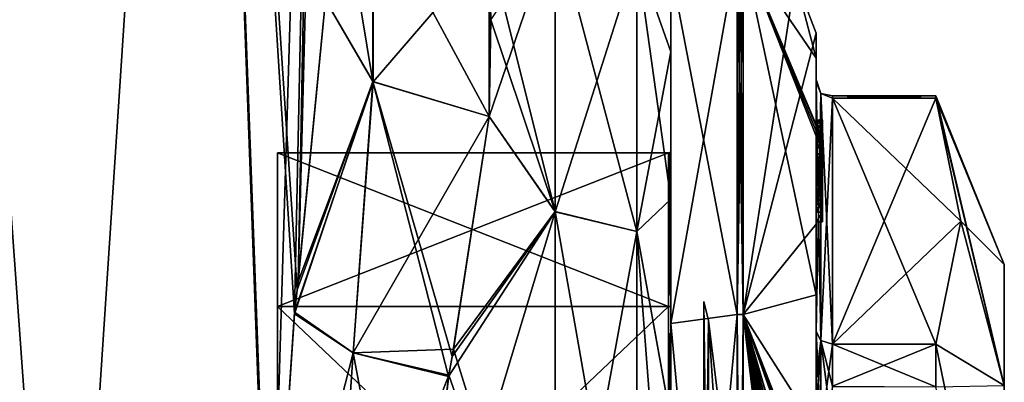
# Model space of a CAD drawing. Extents: x -23 to 1160, y -1799 to -1.
# Tile 100 of 216: x 1130 to 1160, y -1763 to -1752. Entities that reach past the tile are written whole.
import ezdxf

# ---------------------------------------------------------------- set-up
doc = ezdxf.new("R2010")
doc.units = 0
doc.header["$LTSCALE"] = 72.282644
for name, color, linetype in [('1765', 7, 'CONTINUOUS'), ('1766', 7, 'CONTINUOUS'), ('1773', 7, 'CONTINUOUS'), ('1775', 7, 'CONTINUOUS'), ('1783', 7, 'CONTINUOUS'), ('1807', 7, 'CONTINUOUS'), ('1808', 7, 'CONTINUOUS'), ('1810', 7, 'CONTINUOUS'), ('1811', 7, 'CONTINUOUS'), ('2014', 7, 'CONTINUOUS'), ('2019', 7, 'CONTINUOUS'), ('2020', 7, 'CONTINUOUS'), ('2021', 7, 'CONTINUOUS'), ('2022', 7, 'CONTINUOUS'), ('2023', 7, 'CONTINUOUS'), ('2024', 7, 'CONTINUOUS'), ('2025', 7, 'CONTINUOUS'), ('2026', 7, 'CONTINUOUS'), ('2027', 7, 'CONTINUOUS'), ('2028', 7, 'CONTINUOUS'), ('2029', 7, 'CONTINUOUS'), ('2030', 7, 'CONTINUOUS'), ('2031', 7, 'CONTINUOUS'), ('2032', 7, 'CONTINUOUS'), ('2033', 7, 'CONTINUOUS'), ('2035', 7, 'CONTINUOUS'), ('2085', 7, 'CONTINUOUS'), ('2086', 7, 'CONTINUOUS'), ('2087', 7, 'CONTINUOUS'), ('2088', 7, 'CONTINUOUS'), ('2089', 7, 'CONTINUOUS'), ('2090', 7, 'CONTINUOUS'), ('2091', 7, 'CONTINUOUS'), ('2092', 7, 'CONTINUOUS'), ('2094', 7, 'CONTINUOUS'), ('2095', 7, 'CONTINUOUS'), ('2099', 7, 'CONTINUOUS'), ('2100', 7, 'CONTINUOUS'), ('2101', 7, 'CONTINUOUS'), ('2102', 7, 'CONTINUOUS'), ('2103', 7, 'CONTINUOUS'), ('2104', 7, 'CONTINUOUS'), ('2105', 7, 'CONTINUOUS'), ('2188', 7, 'CONTINUOUS'), ('2189', 7, 'CONTINUOUS'), ('2193', 7, 'CONTINUOUS'), ('2194', 7, 'CONTINUOUS'), ('2196', 7, 'CONTINUOUS'), ('2198', 7, 'CONTINUOUS'), ('2200', 7, 'CONTINUOUS')]:
    doc.layers.add(name, color=color, linetype=linetype)

msp = doc.modelspace()

# ---------------------------------------------------------------- linework, layer by layer
at = {"layer": '1765', "linetype": 'CONTINUOUS'}
for points in [[(1131.618, -1780, 32.096), (1127.05, -1716.55, 33), (1122.376, -1780, 32.133), (1131.618, -1780, 32.096)], [(1135.795, -1716.55, 29.333), (1127.05, -1716.55, 33), (1131.618, -1780, 32.096), (1135.795, -1716.55, 29.333)], [(1137.979, -1775.895, 26.383), (1135.795, -1716.55, 29.333), (1131.618, -1780, 32.096), (1137.979, -1775.895, 26.383)], [(1139.55, -1751.489, 20.502), (1135.795, -1716.55, 29.333), (1138.687, -1760.264, 24.8), (1139.55, -1751.489, 20.502)], [(1138.687, -1760.264, 24.8), (1135.795, -1716.55, 29.333), (1138.606, -1760.99, 25.016), (1138.687, -1760.264, 24.8)], [(1138.606, -1760.99, 25.016), (1135.795, -1716.55, 29.333), (1137.876, -1772, 26.571), (1138.606, -1760.99, 25.016)], [(1137.876, -1772, 26.571), (1135.795, -1716.55, 29.333), (1137.979, -1775.895, 26.383), (1137.876, -1772, 26.571)]]:
    msp.add_3dface(points, dxfattribs=at)
at = {"layer": '1766', "linetype": 'CONTINUOUS'}
for points in [[(1131.618, -1780, -32.096), (1122.376, -1780, -32.133), (1127.05, -1716.55, -33), (1131.618, -1780, -32.096)], [(1135.795, -1716.55, -29.333), (1131.618, -1780, -32.096), (1127.05, -1716.55, -33), (1135.795, -1716.55, -29.333)], [(1137.876, -1772, -26.571), (1131.618, -1780, -32.096), (1135.795, -1716.55, -29.333), (1137.876, -1772, -26.571)], [(1139.55, -1716.55, -20.5), (1137.876, -1772, -26.571), (1135.795, -1716.55, -29.333), (1139.55, -1716.55, -20.5)], [(1138.611, -1760.944, -25.003), (1137.876, -1772, -26.571), (1139.55, -1716.55, -20.5), (1138.611, -1760.944, -25.003)], [(1138.717, -1760.007, -24.717), (1138.611, -1760.944, -25.003), (1139.55, -1716.55, -20.5), (1138.717, -1760.007, -24.717)], [(1139.55, -1716.55, -20.5), (1139.55, -1728.15, -20.5), (1138.717, -1760.007, -24.717), (1139.55, -1716.55, -20.5)], [(1139.55, -1751.489, -20.502), (1138.717, -1760.007, -24.717), (1139.55, -1728.15, -20.5), (1139.55, -1751.489, -20.502)]]:
    msp.add_3dface(points, dxfattribs=at)
at = {"layer": '1773', "linetype": 'CONTINUOUS'}
for points in [[(1150, -1751.503, -0.006), (1150, -1753.065, 7.854), (1150, -1753.067, -7.859), (1150, -1751.503, -0.006)], [(1150, -1753.065, 7.854), (1150, -1757.52, 14.508), (1150, -1753.067, -7.859), (1150, -1753.065, 7.854)], [(1150, -1753.067, -7.859), (1150, -1757.52, 14.508), (1150, -1757.517, -14.505), (1150, -1753.067, -7.859)], [(1150, -1757.517, -14.505), (1150, -1757.52, 14.508), (1150, -1764.201, -18.954), (1150, -1757.517, -14.505)], [(1150, -1757.52, 14.508), (1150, -1764.208, 18.957), (1150, -1764.201, -18.954), (1150, -1757.52, 14.508)]]:
    msp.add_3dface(points, dxfattribs=at)
at = {"layer": '1775', "linetype": 'CONTINUOUS'}
for points in [[(1146.5, -1749.171, -7.407), (1146.5, -1757.897, -19.419), (1144.5, -1749.885, -9.323), (1146.5, -1749.171, -7.407)], [(1146.5, -1757.901, 19.422), (1146.5, -1749.172, 7.407), (1144.5, -1755.024, 16.966), (1146.5, -1757.901, 19.422)], [(1144.5, -1755.024, 16.966), (1146.5, -1749.172, 7.407), (1144.55, -1752.089, 13.399), (1144.5, -1755.024, 16.966)], [(1144.5, -1749.885, -9.323), (1146.5, -1757.897, -19.419), (1144.55, -1752.097, -13.411), (1144.5, -1749.885, -9.323)], [(1144.55, -1752.097, -13.411), (1146.5, -1757.897, -19.419), (1144.5, -1755.024, -16.966), (1144.55, -1752.097, -13.411)], [(1143.385, -1762.276, 21.942), (1146.5, -1757.901, 19.422), (1144.5, -1755.024, 16.966), (1143.385, -1762.276, 21.942)], [(1144.5, -1755.024, -16.966), (1146.5, -1757.897, -19.419), (1143.426, -1762.063, -21.846), (1144.5, -1755.024, -16.966)], [(1142.247, -1772, 24), (1146.5, -1772, 24), (1146.5, -1757.901, 19.422), (1142.247, -1772, 24)], [(1142.247, -1772, 24), (1146.5, -1757.901, 19.422), (1143.273, -1762.887, 22.203), (1142.247, -1772, 24)], [(1143.273, -1762.887, 22.203), (1146.5, -1757.901, 19.422), (1143.385, -1762.276, 21.942), (1143.273, -1762.887, 22.203)], [(1146.5, -1757.897, -19.419), (1146.5, -1772, -24), (1143.426, -1762.063, -21.846), (1146.5, -1757.897, -19.419)], [(1143.426, -1762.063, -21.846), (1146.5, -1772, -24), (1143.28, -1762.847, -22.186), (1143.426, -1762.063, -21.846)], [(1146.5, -1772, -24), (1142.247, -1772, -24), (1143.28, -1762.847, -22.186), (1146.5, -1772, -24)]]:
    msp.add_3dface(points, dxfattribs=at)
at = {"layer": '1783', "linetype": 'CONTINUOUS'}
for points in [[(1146.5, -1757.897, -19.419), (1146.5, -1749.171, -7.407), (1148.975, -1758.496, -18.587), (1146.5, -1757.897, -19.419)], [(1146.5, -1749.171, -7.407), (1148.975, -1750.15, -7.1), (1148.975, -1758.496, -18.587), (1146.5, -1749.171, -7.407)], [(1146.5, -1749.172, 7.407), (1146.5, -1757.901, 19.422), (1148.975, -1750.15, 7.1), (1146.5, -1749.172, 7.407)], [(1146.5, -1757.901, 19.422), (1148.975, -1758.496, 18.587), (1148.975, -1750.15, 7.1), (1146.5, -1757.901, 19.422)], [(1150, -1753.065, 7.854), (1150, -1751.503, -0.006), (1148.975, -1750.15, 7.1), (1150, -1753.065, 7.854)], [(1148.975, -1758.496, 18.587), (1150, -1753.065, 7.854), (1148.975, -1750.15, 7.1), (1148.975, -1758.496, 18.587)], [(1150, -1751.503, -0.006), (1150, -1753.067, -7.859), (1148.975, -1750.15, -7.1), (1150, -1751.503, -0.006)], [(1150, -1753.067, -7.859), (1150, -1757.517, -14.505), (1148.975, -1750.15, -7.1), (1150, -1753.067, -7.859)], [(1148.975, -1750.15, -7.1), (1150, -1757.517, -14.505), (1148.975, -1758.496, -18.587), (1148.975, -1750.15, -7.1)], [(1150, -1757.52, 14.508), (1150, -1753.065, 7.854), (1148.975, -1758.496, 18.587), (1150, -1757.52, 14.508)], [(1150, -1757.517, -14.505), (1150, -1764.201, -18.954), (1148.975, -1758.496, -18.587), (1150, -1757.517, -14.505)], [(1150, -1764.208, 18.957), (1150, -1757.52, 14.508), (1148.975, -1758.496, 18.587), (1150, -1764.208, 18.957)], [(1146.5, -1772, -24), (1146.5, -1757.897, -19.419), (1148.975, -1772, -22.975), (1146.5, -1772, -24)], [(1148.975, -1772, -22.975), (1146.5, -1757.897, -19.419), (1148.975, -1758.496, -18.587), (1148.975, -1772, -22.975)], [(1146.5, -1757.901, 19.422), (1146.5, -1772, 24), (1148.975, -1758.496, 18.587), (1146.5, -1757.901, 19.422)], [(1146.5, -1772, 24), (1148.975, -1772, 22.975), (1148.975, -1758.496, 18.587), (1146.5, -1772, 24)], [(1148.975, -1772, 22.975), (1150, -1764.208, 18.957), (1148.975, -1758.496, 18.587), (1148.975, -1772, 22.975)], [(1150, -1764.201, -18.954), (1150, -1772, -20.5), (1148.975, -1758.496, -18.587), (1150, -1764.201, -18.954)], [(1150, -1772, -20.5), (1148.975, -1772, -22.975), (1148.975, -1758.496, -18.587), (1150, -1772, -20.5)]]:
    msp.add_3dface(points, dxfattribs=at)
at = {"layer": '1807', "linetype": 'CONTINUOUS'}
for points in [[(1139.55, -1751.489, 20.502), (1138.687, -1760.264, 24.8), (1140.983, -1753.966, 18.023), (1139.55, -1751.489, 20.502)], [(1138.687, -1760.264, 24.8), (1138.606, -1760.99, 25.016), (1140.983, -1753.966, 18.023), (1138.687, -1760.264, 24.8)], [(1140.983, -1753.966, 18.023), (1138.606, -1760.99, 25.016), (1140.39, -1762.17, 22.912), (1140.983, -1753.966, 18.023)], [(1143.273, -1762.887, 22.203), (1140.983, -1753.966, 18.023), (1140.39, -1762.17, 22.912), (1143.273, -1762.887, 22.203)], [(1143.273, -1762.887, 22.203), (1143.385, -1762.276, 21.942), (1140.983, -1753.966, 18.023), (1143.273, -1762.887, 22.203)], [(1143.385, -1762.276, 21.942), (1144.5, -1755.024, 16.966), (1140.983, -1753.966, 18.023), (1143.385, -1762.276, 21.942)], [(1138.606, -1760.99, 25.016), (1137.876, -1772, 26.571), (1140.39, -1762.17, 22.912), (1138.606, -1760.99, 25.016)], [(1140.39, -1762.17, 22.912), (1137.876, -1772, 26.571), (1139.712, -1772, 24.691), (1140.39, -1762.17, 22.912)], [(1142.247, -1772, 24), (1140.39, -1762.17, 22.912), (1139.712, -1772, 24.691), (1142.247, -1772, 24)], [(1142.247, -1772, 24), (1143.273, -1762.887, 22.203), (1140.39, -1762.17, 22.912), (1142.247, -1772, 24)]]:
    msp.add_3dface(points, dxfattribs=at)
at = {"layer": '1808', "linetype": 'CONTINUOUS'}
for points in [[(1139.55, -1745.277, 11.265), (1139.55, -1751.489, 20.502), (1140.983, -1753.966, 18.023), (1139.55, -1745.277, 11.265)], [(1140.997, -1748.519, 9.898), (1139.55, -1745.277, 11.265), (1140.983, -1753.966, 18.023), (1140.997, -1748.519, 9.898)], [(1144.5, -1755.024, 16.966), (1140.997, -1748.519, 9.898), (1140.983, -1753.966, 18.023), (1144.5, -1755.024, 16.966)], [(1144.5, -1755.024, 16.966), (1144.5, -1749.885, 9.323), (1140.997, -1748.519, 9.898), (1144.5, -1755.024, 16.966)], [(1144.5, -1755.024, 16.966), (1144.55, -1752.089, 13.399), (1144.5, -1749.885, 9.323), (1144.5, -1755.024, 16.966)]]:
    msp.add_3dface(points, dxfattribs=at)
at = {"layer": '1810', "linetype": 'CONTINUOUS'}
for points in [[(1140.997, -1753.976, -18.013), (1139.55, -1751.489, -20.502), (1140.983, -1748.506, -9.904), (1140.997, -1753.976, -18.013)], [(1144.5, -1749.885, -9.323), (1140.997, -1753.976, -18.013), (1140.983, -1748.506, -9.904), (1144.5, -1749.885, -9.323)], [(1144.5, -1749.885, -9.323), (1144.5, -1755.024, -16.966), (1140.997, -1753.976, -18.013), (1144.5, -1749.885, -9.323)], [(1144.5, -1749.885, -9.323), (1144.55, -1752.097, -13.411), (1144.5, -1755.024, -16.966), (1144.5, -1749.885, -9.323)]]:
    msp.add_3dface(points, dxfattribs=at)
at = {"layer": '1811', "linetype": 'CONTINUOUS'}
for points in [[(1138.717, -1760.007, -24.717), (1139.55, -1751.489, -20.502), (1140.997, -1753.976, -18.013), (1138.717, -1760.007, -24.717)], [(1138.611, -1760.944, -25.003), (1138.717, -1760.007, -24.717), (1140.997, -1753.976, -18.013), (1138.611, -1760.944, -25.003)], [(1140.384, -1762.166, -22.915), (1138.611, -1760.944, -25.003), (1140.997, -1753.976, -18.013), (1140.384, -1762.166, -22.915)], [(1144.5, -1755.024, -16.966), (1140.384, -1762.166, -22.915), (1140.997, -1753.976, -18.013), (1144.5, -1755.024, -16.966)], [(1144.5, -1755.024, -16.966), (1143.426, -1762.063, -21.846), (1140.384, -1762.166, -22.915), (1144.5, -1755.024, -16.966)], [(1137.876, -1772, -26.571), (1138.611, -1760.944, -25.003), (1140.384, -1762.166, -22.915), (1137.876, -1772, -26.571)], [(1139.713, -1772, -24.691), (1137.876, -1772, -26.571), (1140.384, -1762.166, -22.915), (1139.713, -1772, -24.691)], [(1143.28, -1762.847, -22.186), (1139.713, -1772, -24.691), (1140.384, -1762.166, -22.915), (1143.28, -1762.847, -22.186)], [(1143.426, -1762.063, -21.846), (1143.28, -1762.847, -22.186), (1140.384, -1762.166, -22.915), (1143.426, -1762.063, -21.846)], [(1143.28, -1762.847, -22.186), (1142.247, -1772, -24), (1139.713, -1772, -24.691), (1143.28, -1762.847, -22.186)]]:
    msp.add_3dface(points, dxfattribs=at)
at = {"layer": '2014', "linetype": 'CONTINUOUS'}
for points in [[(1160.1, -1759.5), (1160.1, -1763.161, 8.839), (1160.1, -1784.5), (1160.1, -1759.5)], [(1160.1, -1763.161, -8.839), (1160.1, -1759.5), (1160.1, -1780.839, -8.839), (1160.1, -1763.161, -8.839)], [(1160.1, -1780.839, -8.839), (1160.1, -1759.5), (1160.1, -1784.5), (1160.1, -1780.839, -8.839)]]:
    msp.add_3dface(points, dxfattribs=at)
at = {"layer": '2019', "linetype": 'CONTINUOUS'}
for points in [[(1154.9, -1761.907, -14.418), (1154.9, -1754.467, -1.532), (1158.023, -1761.907, -14.418), (1154.9, -1761.907, -14.418)], [(1158.023, -1761.907, -14.418), (1154.9, -1754.467, -1.532), (1158.786, -1758.187, -7.975), (1158.023, -1761.907, -14.418)], [(1158.786, -1758.187, -7.975), (1154.9, -1754.467, -1.532), (1158.023, -1754.467, -1.532), (1158.786, -1758.187, -7.975)]]:
    msp.add_3dface(points, dxfattribs=at)
at = {"layer": '2020', "linetype": 'CONTINUOUS'}
for points in [[(1154.9, -1754.467, 1.532), (1154.9, -1761.907, 14.418), (1158.023, -1754.467, 1.532), (1154.9, -1754.467, 1.532)], [(1158.023, -1754.467, 1.532), (1154.9, -1761.907, 14.418), (1158.786, -1758.187, 7.975), (1158.023, -1754.467, 1.532)], [(1158.786, -1758.187, 7.975), (1154.9, -1761.907, 14.418), (1158.023, -1761.907, 14.418), (1158.786, -1758.187, 7.975)]]:
    msp.add_3dface(points, dxfattribs=at)
at = {"layer": '2021', "linetype": 'CONTINUOUS'}
for points in [[(1154.4, -1752.5), (1154.4, -1758.278, 13.855), (1154.4, -1753.979, 1.686), (1154.4, -1752.5)], [(1154.4, -1753.257, -5.382), (1154.4, -1752.5), (1154.4, -1753.979, 1.686), (1154.4, -1753.257, -5.382)], [(1154.4, -1755.268, -10.015), (1154.4, -1753.257, -5.382), (1154.4, -1755.133, -9.552), (1154.4, -1755.268, -10.015)], [(1154.4, -1755.133, -9.552), (1154.4, -1753.257, -5.382), (1154.4, -1753.979, -1.686), (1154.4, -1755.133, -9.552)], [(1154.4, -1753.979, -1.686), (1154.4, -1753.257, -5.382), (1154.4, -1753.9, 0.012), (1154.4, -1753.979, -1.686)], [(1154.4, -1753.9, 0.012), (1154.4, -1753.257, -5.382), (1154.4, -1753.979, 1.686), (1154.4, -1753.9, 0.012)], [(1154.4, -1757.915, -8.604), (1154.4, -1757.561, -8.194), (1154.4, -1753.979, -1.686), (1154.4, -1757.915, -8.604)], [(1154.4, -1761.529, -14.764), (1154.4, -1757.915, -8.604), (1154.4, -1753.979, -1.686), (1154.4, -1761.529, -14.764)], [(1154.4, -1753.979, 1.686), (1154.4, -1758.278, 13.855), (1154.4, -1761.529, 14.764), (1154.4, -1753.979, 1.686)], [(1154.4, -1755.187, -9.097), (1154.4, -1755.133, -9.552), (1154.4, -1753.979, -1.686), (1154.4, -1755.187, -9.097)], [(1154.4, -1755.454, -8.634), (1154.4, -1755.187, -9.097), (1154.4, -1753.979, -1.686), (1154.4, -1755.454, -8.634)], [(1154.4, -1755.966, -8.23), (1154.4, -1755.454, -8.634), (1154.4, -1753.979, -1.686), (1154.4, -1755.966, -8.23)], [(1154.4, -1756.563, -7.993), (1154.4, -1755.966, -8.23), (1154.4, -1753.979, -1.686), (1154.4, -1756.563, -7.993)], [(1154.4, -1757.095, -7.988), (1154.4, -1756.563, -7.993), (1154.4, -1753.979, -1.686), (1154.4, -1757.095, -7.988)], [(1154.4, -1757.561, -8.194), (1154.4, -1757.095, -7.988), (1154.4, -1753.979, -1.686), (1154.4, -1757.561, -8.194)], [(1154.4, -1755.454, -9.579), (1154.4, -1755.514, -9.204), (1154.4, -1755.578, -9.948), (1154.4, -1755.454, -9.579)], [(1154.4, -1755.514, -9.204), (1154.4, -1755.747, -8.855), (1154.4, -1755.578, -9.948), (1154.4, -1755.514, -9.204)], [(1154.4, -1755.747, -8.855), (1154.4, -1755.701, -10.162), (1154.4, -1755.578, -9.948), (1154.4, -1755.747, -8.855)], [(1154.4, -1755.635, -10.603), (1154.4, -1758.211, -9.116), (1154.4, -1760.414, -15.685), (1154.4, -1755.635, -10.603)], [(1154.4, -1757.773, -8.966), (1154.4, -1755.701, -10.162), (1154.4, -1757.65, -8.752), (1154.4, -1757.773, -8.966)], [(1154.4, -1757.65, -8.752), (1154.4, -1755.701, -10.162), (1154.4, -1757.385, -8.46), (1154.4, -1757.65, -8.752)], [(1154.4, -1757.385, -8.46), (1154.4, -1755.701, -10.162), (1154.4, -1757.035, -8.329), (1154.4, -1757.385, -8.46)], [(1154.4, -1757.035, -8.329), (1154.4, -1755.701, -10.162), (1154.4, -1756.616, -8.356), (1154.4, -1757.035, -8.329)], [(1154.4, -1756.616, -8.356), (1154.4, -1755.701, -10.162), (1154.4, -1756.151, -8.55), (1154.4, -1756.616, -8.356)], [(1154.4, -1756.151, -8.55), (1154.4, -1755.701, -10.162), (1154.4, -1755.747, -8.855), (1154.4, -1756.151, -8.55)], [(1154.4, -1758.211, -9.116), (1154.4, -1757.915, -8.604), (1154.4, -1761.529, -14.764), (1154.4, -1758.211, -9.116)], [(1154.4, -1760.414, -15.685), (1154.4, -1758.211, -9.116), (1154.4, -1761.529, -14.764), (1154.4, -1760.414, -15.685)], [(1154.4, -1758.278, 13.855), (1154.4, -1764.48, 17.992), (1154.4, -1761.529, 14.764), (1154.4, -1758.278, 13.855)], [(1154.4, -1766.674, -18.759), (1154.4, -1760.414, -15.685), (1154.4, -1766.674, -18.216), (1154.4, -1766.674, -18.759)], [(1154.4, -1766.674, -18.216), (1154.4, -1760.414, -15.685), (1154.4, -1764.45, -16.45), (1154.4, -1766.674, -18.216)], [(1154.4, -1764.45, -16.45), (1154.4, -1760.414, -15.685), (1154.4, -1762.961, -15.681), (1154.4, -1764.45, -16.45)], [(1154.4, -1762.961, -15.681), (1154.4, -1760.414, -15.685), (1154.4, -1761.529, -14.764), (1154.4, -1762.961, -15.681)], [(1154.4, -1761.529, 14.764), (1154.4, -1764.48, 17.992), (1154.4, -1762.921, 15.658), (1154.4, -1761.529, 14.764)], [(1154.4, -1762.921, 15.658), (1154.4, -1764.48, 17.992), (1154.4, -1764.45, 16.45), (1154.4, -1762.921, 15.658)]]:
    msp.add_3dface(points, dxfattribs=at)
at = {"layer": '2022', "linetype": 'CONTINUOUS'}
for points in [[(1150, -1756.111), (1150, -1760.764, 11.235), (1150, -1750.556), (1150, -1756.111)], [(1150, -1750.556), (1150, -1760.764, 11.235), (1150, -1761.279, 18.571), (1150, -1750.556)], [(1150, -1761.279, -18.571), (1150, -1756.111), (1150, -1750.556), (1150, -1761.279, -18.571)], [(1150, -1760.764, -11.235), (1150, -1756.111), (1150, -1761.279, -18.571), (1150, -1760.764, -11.235)], [(1150, -1760.764, 11.235), (1150, -1772, 15.889), (1150, -1761.279, 18.571), (1150, -1760.764, 11.235)], [(1150, -1772, -15.889), (1150, -1760.764, -11.235), (1150, -1761.279, -18.571), (1150, -1772, -15.889)], [(1150, -1761.279, 18.571), (1150, -1772, 15.889), (1150, -1782.721, 18.571), (1150, -1761.279, 18.571)], [(1150, -1782.721, -18.571), (1150, -1772, -15.889), (1150, -1761.279, -18.571), (1150, -1782.721, -18.571)]]:
    msp.add_3dface(points, dxfattribs=at)
at = {"layer": '2023', "linetype": 'CONTINUOUS'}
for points in [[(1138.1, -1756.115), (1138.1, -1760.768, -11.232), (1138.1, -1787.885), (1138.1, -1756.115)], [(1138.1, -1756.115), (1138.1, -1787.885), (1138.1, -1783.232, 11.232), (1138.1, -1756.115)], [(1138.1, -1756.115), (1138.1, -1783.232, 11.232), (1138.1, -1760.768, 11.232), (1138.1, -1756.115)], [(1138.1, -1760.768, -11.232), (1138.1, -1772, -15.885), (1138.1, -1783.232, -11.232), (1138.1, -1760.768, -11.232)], [(1138.1, -1760.768, -11.232), (1138.1, -1783.232, -11.232), (1138.1, -1787.885), (1138.1, -1760.768, -11.232)], [(1138.1, -1783.232, 11.232), (1138.1, -1772, 15.885), (1138.1, -1760.768, 11.232), (1138.1, -1783.232, 11.232)]]:
    msp.add_3dface(points, dxfattribs=at)
at = {"layer": '2024', "linetype": 'CONTINUOUS'}
for points in [[(1138.1, -1760.768, -11.232), (1138.1, -1756.115), (1149.934, -1760.768, -11.232), (1138.1, -1760.768, -11.232)], [(1149.934, -1760.768, -11.232), (1138.1, -1756.115), (1149.934, -1756.115), (1149.934, -1760.768, -11.232)], [(1138.1, -1772, -15.885), (1138.1, -1760.768, -11.232), (1149.934, -1772, -15.885), (1138.1, -1772, -15.885)], [(1149.934, -1772, -15.885), (1138.1, -1760.768, -11.232), (1149.934, -1760.768, -11.232), (1149.934, -1772, -15.885)]]:
    msp.add_3dface(points, dxfattribs=at)
at = {"layer": '2025', "linetype": 'CONTINUOUS'}
for points in [[(1149.934, -1756.115), (1138.1, -1756.115), (1138.1, -1760.768, 11.232), (1149.934, -1756.115)], [(1149.934, -1756.115), (1138.1, -1760.768, 11.232), (1149.934, -1760.768, 11.232), (1149.934, -1756.115)], [(1138.1, -1760.768, 11.232), (1138.1, -1772, 15.885), (1149.934, -1760.768, 11.232), (1138.1, -1760.768, 11.232)], [(1149.934, -1760.768, 11.232), (1138.1, -1772, 15.885), (1149.934, -1772, 15.885), (1149.934, -1760.768, 11.232)]]:
    msp.add_3dface(points, dxfattribs=at)
at = {"layer": '2026', "linetype": 'CONTINUOUS'}
for points in [[(1152.195, -1750.017), (1152.195, -1761.009, 19.037), (1153.769, -1750.84), (1152.195, -1750.017)], [(1152.195, -1761.009, 19.037), (1154.4, -1752.5), (1153.769, -1750.84), (1152.195, -1761.009, 19.037)], [(1154.4, -1758.278, 13.855), (1154.4, -1752.5), (1152.195, -1761.009, 19.037), (1154.4, -1758.278, 13.855)], [(1154.4, -1764.48, 17.992), (1154.4, -1758.278, 13.855), (1152.195, -1761.009, 19.037), (1154.4, -1764.48, 17.992)], [(1152.195, -1782.991, 19.037), (1154.4, -1764.48, 17.992), (1152.195, -1761.009, 19.037), (1152.195, -1782.991, 19.037)]]:
    msp.add_3dface(points, dxfattribs=at)
at = {"layer": '2027', "linetype": 'CONTINUOUS'}
for points in [[(1152.195, -1750.017), (1154.4, -1760.414, -15.685), (1152.195, -1761.009, -19.037), (1152.195, -1750.017)], [(1154.4, -1760.414, -15.685), (1152.195, -1750.017), (1154.4, -1755.613, -10.616), (1154.4, -1760.414, -15.685)], [(1154.4, -1753.257, -5.382), (1154.4, -1755.268, -10.015), (1152.195, -1750.017), (1154.4, -1753.257, -5.382)], [(1154.4, -1753.257, -5.382), (1152.195, -1750.017), (1153.769, -1750.84), (1154.4, -1753.257, -5.382)], [(1152.195, -1750.017), (1154.4, -1755.268, -10.015), (1154.4, -1755.288, -10.053), (1152.195, -1750.017)], [(1154.4, -1755.31, -10.091), (1152.195, -1750.017), (1154.4, -1755.288, -10.053), (1154.4, -1755.31, -10.091)], [(1152.195, -1750.017), (1154.4, -1755.31, -10.091), (1154.4, -1755.461, -10.354), (1152.195, -1750.017)], [(1154.4, -1755.613, -10.616), (1152.195, -1750.017), (1154.4, -1755.461, -10.354), (1154.4, -1755.613, -10.616)], [(1154.4, -1752.5), (1154.4, -1753.257, -5.382), (1153.769, -1750.84), (1154.4, -1752.5)], [(1154.4, -1755.624, -10.61), (1154.4, -1760.414, -15.685), (1154.4, -1755.613, -10.616), (1154.4, -1755.624, -10.61)], [(1154.4, -1755.635, -10.603), (1154.4, -1760.414, -15.685), (1154.4, -1755.624, -10.61), (1154.4, -1755.635, -10.603)], [(1154.4, -1760.414, -15.685), (1154.4, -1766.674, -18.759), (1152.195, -1761.009, -19.037), (1154.4, -1760.414, -15.685)], [(1154.4, -1772.075, -19.5), (1154.4, -1772.895, -19.479), (1152.195, -1761.009, -19.037), (1154.4, -1772.075, -19.5)], [(1152.195, -1761.009, -19.037), (1154.4, -1772.895, -19.479), (1154.4, -1772.898, -19.49), (1152.195, -1761.009, -19.037)], [(1154.4, -1772.075, -19.5), (1152.195, -1761.009, -19.037), (1154.4, -1771.249, -19.5), (1154.4, -1772.075, -19.5)], [(1152.195, -1761.009, -19.037), (1154.4, -1766.674, -18.759), (1154.374, -1766.674, -19.134), (1152.195, -1761.009, -19.037)], [(1152.195, -1761.009, -19.037), (1154.4, -1768.587, -19.196), (1154.396, -1768.594, -19.349), (1152.195, -1761.009, -19.037)], [(1154.4, -1768.587, -19.196), (1152.195, -1761.009, -19.037), (1154.32, -1767.021, -19.5), (1154.4, -1768.587, -19.196)], [(1152.195, -1761.009, -19.037), (1154.4, -1770.56, -19.447), (1154.4, -1770.884, -19.5), (1152.195, -1761.009, -19.037)], [(1154.4, -1770.56, -19.447), (1152.195, -1761.009, -19.037), (1154.399, -1770.227, -19.5), (1154.4, -1770.56, -19.447)], [(1152.195, -1761.009, -19.037), (1154.4, -1773.883, -19.409), (1154.395, -1774.513, -19.5), (1152.195, -1761.009, -19.037)], [(1154.4, -1773.883, -19.409), (1152.195, -1761.009, -19.037), (1154.4, -1773.263, -19.5), (1154.4, -1773.883, -19.409)], [(1152.195, -1761.009, -19.037), (1154.4, -1776.004, -19.084), (1154.34, -1776.637, -19.5), (1152.195, -1761.009, -19.037)], [(1154.4, -1776.004, -19.084), (1152.195, -1761.009, -19.037), (1154.391, -1774.86, -19.5), (1154.4, -1776.004, -19.084)], [(1152.195, -1782.991, -19.037), (1152.195, -1761.009, -19.037), (1154.232, -1778, -19.5), (1152.195, -1782.991, -19.037)], [(1154.232, -1778, -19.5), (1152.195, -1761.009, -19.037), (1154.295, -1777.334, -19.5), (1154.232, -1778, -19.5)], [(1154.295, -1777.334, -19.5), (1152.195, -1761.009, -19.037), (1154.34, -1776.637, -19.5), (1154.295, -1777.334, -19.5)], [(1154.391, -1774.86, -19.5), (1152.195, -1761.009, -19.037), (1154.393, -1774.687, -19.5), (1154.391, -1774.86, -19.5)], [(1154.393, -1774.687, -19.5), (1152.195, -1761.009, -19.037), (1154.395, -1774.513, -19.5), (1154.393, -1774.687, -19.5)], [(1154.4, -1773.263, -19.5), (1152.195, -1761.009, -19.037), (1154.4, -1773.082, -19.5), (1154.4, -1773.263, -19.5)], [(1154.4, -1773.082, -19.5), (1152.195, -1761.009, -19.037), (1154.4, -1772.901, -19.5), (1154.4, -1773.082, -19.5)], [(1154.4, -1772.901, -19.5), (1152.195, -1761.009, -19.037), (1154.4, -1772.898, -19.49), (1154.4, -1772.901, -19.5)], [(1154.4, -1771.249, -19.5), (1152.195, -1761.009, -19.037), (1154.4, -1771.067, -19.5), (1154.4, -1771.249, -19.5)], [(1154.4, -1771.067, -19.5), (1152.195, -1761.009, -19.037), (1154.4, -1770.884, -19.5), (1154.4, -1771.067, -19.5)], [(1154.399, -1770.227, -19.5), (1152.195, -1761.009, -19.037), (1154.394, -1769.404, -19.5), (1154.399, -1770.227, -19.5)], [(1154.394, -1769.404, -19.5), (1152.195, -1761.009, -19.037), (1154.383, -1768.594, -19.5), (1154.394, -1769.404, -19.5)], [(1154.383, -1768.594, -19.5), (1152.195, -1761.009, -19.037), (1154.396, -1768.594, -19.349), (1154.383, -1768.594, -19.5)], [(1154.32, -1767.021, -19.5), (1152.195, -1761.009, -19.037), (1154.309, -1766.846, -19.5), (1154.32, -1767.021, -19.5)], [(1154.309, -1766.846, -19.5), (1152.195, -1761.009, -19.037), (1154.296, -1766.674, -19.5), (1154.309, -1766.846, -19.5)], [(1154.296, -1766.674, -19.5), (1152.195, -1761.009, -19.037), (1154.374, -1766.674, -19.134), (1154.296, -1766.674, -19.5)]]:
    msp.add_3dface(points, dxfattribs=at)
at = {"layer": '2028', "linetype": 'CONTINUOUS'}
for points in [[(1152.009, -1761.015, -19.026), (1150, -1750.556), (1152.009, -1750.03, 0), (1152.009, -1761.015, -19.026)], [(1150, -1761.279, -18.571), (1150, -1750.556), (1152.009, -1761.015, -19.026), (1150, -1761.279, -18.571)], [(1152.009, -1782.985, -19.026), (1150, -1761.279, -18.571), (1152.009, -1761.015, -19.026), (1152.009, -1782.985, -19.026)], [(1150, -1782.721, -18.571), (1150, -1761.279, -18.571), (1152.009, -1782.985, -19.026), (1150, -1782.721, -18.571)]]:
    msp.add_3dface(points, dxfattribs=at)
at = {"layer": '2029', "linetype": 'CONTINUOUS'}
for points in [[(1150, -1750.556), (1150, -1761.279, 18.571), (1152.009, -1750.03, 0), (1150, -1750.556)], [(1152.009, -1750.03, 0), (1150, -1761.279, 18.571), (1152.009, -1761.015, 19.026), (1152.009, -1750.03, 0)], [(1150, -1761.279, 18.571), (1150, -1782.721, 18.571), (1152.009, -1761.015, 19.026), (1150, -1761.279, 18.571)], [(1152.009, -1761.015, 19.026), (1150, -1782.721, 18.571), (1152.009, -1782.985, 19.026), (1152.009, -1761.015, 19.026)]]:
    msp.add_3dface(points, dxfattribs=at)
at = {"layer": '2030', "linetype": 'CONTINUOUS'}
for points in [[(1150, -1760.764, 11.235), (1150, -1756.111), (1149.934, -1760.768, 11.232), (1150, -1760.764, 11.235)], [(1149.934, -1760.768, 11.232), (1150, -1756.111), (1149.967, -1756.114), (1149.934, -1760.768, 11.232)], [(1149.934, -1756.115), (1149.934, -1760.768, 11.232), (1149.967, -1756.114), (1149.934, -1756.115)], [(1150, -1772, 15.889), (1150, -1760.764, 11.235), (1149.934, -1772, 15.885), (1150, -1772, 15.889)], [(1150, -1760.764, 11.235), (1149.934, -1760.768, 11.232), (1149.934, -1772, 15.885), (1150, -1760.764, 11.235)]]:
    msp.add_3dface(points, dxfattribs=at)
at = {"layer": '2031', "linetype": 'CONTINUOUS'}
for points in [[(1150, -1760.764, -11.235), (1149.934, -1756.115), (1149.967, -1756.114), (1150, -1760.764, -11.235)], [(1150, -1760.764, -11.235), (1149.934, -1760.768, -11.232), (1149.934, -1756.115), (1150, -1760.764, -11.235)], [(1150, -1756.111), (1150, -1760.764, -11.235), (1149.967, -1756.114), (1150, -1756.111)], [(1150, -1760.764, -11.235), (1150, -1772, -15.889), (1149.934, -1760.768, -11.232), (1150, -1760.764, -11.235)], [(1150, -1772, -15.889), (1149.934, -1772, -15.885), (1149.934, -1760.768, -11.232), (1150, -1772, -15.889)]]:
    msp.add_3dface(points, dxfattribs=at)
at = {"layer": '2032', "linetype": 'CONTINUOUS'}
for points in [[(1152.009, -1761.015, 19.026), (1152.195, -1750.017), (1152.102, -1750.015, 0), (1152.009, -1761.015, 19.026)], [(1152.009, -1750.03, 0), (1152.009, -1761.015, 19.026), (1152.102, -1750.015, 0), (1152.009, -1750.03, 0)], [(1152.195, -1761.009, 19.037), (1152.195, -1750.017), (1152.009, -1761.015, 19.026), (1152.195, -1761.009, 19.037)], [(1152.195, -1782.991, 19.037), (1152.195, -1761.009, 19.037), (1152.009, -1782.985, 19.026), (1152.195, -1782.991, 19.037)], [(1152.195, -1761.009, 19.037), (1152.009, -1761.015, 19.026), (1152.009, -1782.985, 19.026), (1152.195, -1761.009, 19.037)]]:
    msp.add_3dface(points, dxfattribs=at)
at = {"layer": '2033', "linetype": 'CONTINUOUS'}
for points in [[(1152.195, -1761.009, -19.037), (1152.009, -1750.03, 0), (1152.102, -1750.015, 0), (1152.195, -1761.009, -19.037)], [(1152.195, -1761.009, -19.037), (1152.009, -1761.015, -19.026), (1152.009, -1750.03, 0), (1152.195, -1761.009, -19.037)], [(1152.195, -1750.017), (1152.195, -1761.009, -19.037), (1152.102, -1750.015, 0), (1152.195, -1750.017)], [(1152.195, -1761.009, -19.037), (1152.195, -1782.991, -19.037), (1152.009, -1761.015, -19.026), (1152.195, -1761.009, -19.037)], [(1152.195, -1782.991, -19.037), (1152.009, -1782.985, -19.026), (1152.009, -1761.015, -19.026), (1152.195, -1782.991, -19.037)]]:
    msp.add_3dface(points, dxfattribs=at)
at = {"layer": '2035', "linetype": 'CONTINUOUS'}
for points in [[(1160.1, -1759.5), (1160.1, -1763.161, -8.839), (1158.023, -1754.4), (1160.1, -1759.5)], [(1158.023, -1754.467, 1.532), (1160.1, -1759.5), (1158.023, -1754.4), (1158.023, -1754.467, 1.532)], [(1160.1, -1763.161, -8.839), (1158.023, -1754.467, -1.532), (1158.023, -1754.4), (1160.1, -1763.161, -8.839)], [(1160.1, -1759.5), (1158.023, -1754.467, 1.532), (1158.786, -1758.187, 7.975), (1160.1, -1759.5)], [(1160.1, -1763.161, -8.839), (1158.786, -1758.187, -7.975), (1158.023, -1754.467, -1.532), (1160.1, -1763.161, -8.839)], [(1160.1, -1763.161, 8.839), (1158.786, -1758.187, 7.975), (1158.023, -1761.907, 14.418), (1160.1, -1763.161, 8.839)], [(1160.1, -1763.161, -8.839), (1158.023, -1761.907, -14.418), (1158.786, -1758.187, -7.975), (1160.1, -1763.161, -8.839)], [(1160.1, -1763.161, 8.839), (1160.1, -1759.5), (1158.786, -1758.187, 7.975), (1160.1, -1763.161, 8.839)], [(1160.1, -1763.161, 8.839), (1158.023, -1761.907, 14.418), (1158.023, -1763.2, 15.242), (1160.1, -1763.161, 8.839)], [(1160.1, -1763.161, -8.839), (1160.1, -1772, -12.5), (1158.023, -1761.907, -14.418), (1160.1, -1763.161, -8.839)], [(1158.023, -1761.907, -14.418), (1160.1, -1772, -12.5), (1158.023, -1763.2, -15.242), (1158.023, -1761.907, -14.418)]]:
    msp.add_3dface(points, dxfattribs=at)
at = {"layer": '2085', "linetype": 'CONTINUOUS'}
for points in [[(1154.6, -1755.136, -9.59), (1154.6, -1755.613, -10.616), (1154.6, -1755.31, -10.091), (1154.6, -1755.136, -9.59)], [(1154.6, -1755.613, -10.616), (1154.6, -1755.136, -9.59), (1154.6, -1755.578, -9.948), (1154.6, -1755.613, -10.616)], [(1154.6, -1755.136, -9.59), (1154.6, -1755.187, -9.097), (1154.6, -1755.578, -9.948), (1154.6, -1755.136, -9.59)], [(1154.6, -1755.187, -9.097), (1154.6, -1755.431, -8.659), (1154.6, -1755.514, -9.204), (1154.6, -1755.187, -9.097)], [(1154.6, -1755.578, -9.948), (1154.6, -1755.187, -9.097), (1154.6, -1755.453, -9.57), (1154.6, -1755.578, -9.948)], [(1154.6, -1755.453, -9.57), (1154.6, -1755.187, -9.097), (1154.6, -1755.514, -9.204), (1154.6, -1755.453, -9.57)], [(1154.6, -1755.431, -8.659), (1154.6, -1755.966, -8.23), (1154.6, -1755.724, -8.879), (1154.6, -1755.431, -8.659)], [(1154.6, -1755.514, -9.204), (1154.6, -1755.431, -8.659), (1154.6, -1755.724, -8.879), (1154.6, -1755.514, -9.204)], [(1154.6, -1755.701, -10.162), (1154.6, -1755.613, -10.616), (1154.6, -1755.578, -9.948), (1154.6, -1755.701, -10.162)], [(1154.6, -1758.211, -9.116), (1154.6, -1755.613, -10.616), (1154.6, -1757.773, -8.966), (1154.6, -1758.211, -9.116)], [(1154.6, -1755.613, -10.616), (1154.6, -1755.701, -10.162), (1154.6, -1757.773, -8.966), (1154.6, -1755.613, -10.616)], [(1154.6, -1755.724, -8.879), (1154.6, -1755.966, -8.23), (1154.6, -1756.151, -8.55), (1154.6, -1755.724, -8.879)], [(1154.6, -1755.966, -8.23), (1154.6, -1756.59, -7.986), (1154.6, -1756.151, -8.55), (1154.6, -1755.966, -8.23)], [(1154.6, -1756.151, -8.55), (1154.6, -1756.59, -7.986), (1154.6, -1756.646, -8.348), (1154.6, -1756.151, -8.55)], [(1154.6, -1756.59, -7.986), (1154.6, -1757.095, -7.988), (1154.6, -1757.035, -8.329), (1154.6, -1756.59, -7.986)], [(1154.6, -1756.646, -8.348), (1154.6, -1756.59, -7.986), (1154.6, -1757.035, -8.329), (1154.6, -1756.646, -8.348)], [(1154.6, -1757.035, -8.329), (1154.6, -1757.095, -7.988), (1154.6, -1757.386, -8.46), (1154.6, -1757.035, -8.329)], [(1154.6, -1757.095, -7.988), (1154.6, -1757.553, -8.187), (1154.6, -1757.386, -8.46), (1154.6, -1757.095, -7.988)], [(1154.6, -1757.386, -8.46), (1154.6, -1757.553, -8.187), (1154.6, -1757.65, -8.752), (1154.6, -1757.386, -8.46)], [(1154.6, -1757.553, -8.187), (1154.6, -1757.915, -8.604), (1154.6, -1757.773, -8.966), (1154.6, -1757.553, -8.187)], [(1154.6, -1757.65, -8.752), (1154.6, -1757.553, -8.187), (1154.6, -1757.773, -8.966), (1154.6, -1757.65, -8.752)], [(1154.6, -1757.915, -8.604), (1154.6, -1758.211, -9.116), (1154.6, -1757.773, -8.966), (1154.6, -1757.915, -8.604)]]:
    msp.add_3dface(points, dxfattribs=at)
at = {"layer": '2086', "linetype": 'CONTINUOUS'}
for points in [[(1154.4, -1757.915, -8.604), (1154.4, -1758.211, -9.116), (1154.6, -1757.915, -8.604), (1154.4, -1757.915, -8.604)], [(1154.4, -1758.211, -9.116), (1154.6, -1758.211, -9.116), (1154.6, -1757.915, -8.604), (1154.4, -1758.211, -9.116)]]:
    msp.add_3dface(points, dxfattribs=at)
at = {"layer": '2087', "linetype": 'CONTINUOUS'}
for points in [[(1154.4, -1757.095, -7.988), (1154.4, -1757.561, -8.194), (1154.6, -1757.095, -7.988), (1154.4, -1757.095, -7.988)], [(1154.4, -1757.561, -8.194), (1154.6, -1757.553, -8.187), (1154.6, -1757.095, -7.988), (1154.4, -1757.561, -8.194)], [(1154.4, -1757.561, -8.194), (1154.4, -1757.915, -8.604), (1154.6, -1757.553, -8.187), (1154.4, -1757.561, -8.194)], [(1154.4, -1757.915, -8.604), (1154.6, -1757.915, -8.604), (1154.6, -1757.553, -8.187), (1154.4, -1757.915, -8.604)]]:
    msp.add_3dface(points, dxfattribs=at)
at = {"layer": '2088', "linetype": 'CONTINUOUS'}
for points in [[(1154.4, -1755.966, -8.23), (1154.4, -1756.563, -7.993), (1154.6, -1755.966, -8.23), (1154.4, -1755.966, -8.23)], [(1154.4, -1756.563, -7.993), (1154.6, -1756.59, -7.986), (1154.6, -1755.966, -8.23), (1154.4, -1756.563, -7.993)], [(1154.4, -1756.563, -7.993), (1154.4, -1757.095, -7.988), (1154.6, -1756.59, -7.986), (1154.4, -1756.563, -7.993)], [(1154.4, -1757.095, -7.988), (1154.6, -1757.095, -7.988), (1154.6, -1756.59, -7.986), (1154.4, -1757.095, -7.988)]]:
    msp.add_3dface(points, dxfattribs=at)
at = {"layer": '2089', "linetype": 'CONTINUOUS'}
for points in [[(1154.4, -1755.187, -9.097), (1154.4, -1755.454, -8.634), (1154.6, -1755.187, -9.097), (1154.4, -1755.187, -9.097)], [(1154.4, -1755.454, -8.634), (1154.6, -1755.431, -8.659), (1154.6, -1755.187, -9.097), (1154.4, -1755.454, -8.634)], [(1154.4, -1755.454, -8.634), (1154.4, -1755.966, -8.23), (1154.6, -1755.431, -8.659), (1154.4, -1755.454, -8.634)], [(1154.4, -1755.966, -8.23), (1154.6, -1755.966, -8.23), (1154.6, -1755.431, -8.659), (1154.4, -1755.966, -8.23)]]:
    msp.add_3dface(points, dxfattribs=at)
at = {"layer": '2090', "linetype": 'CONTINUOUS'}
for points in [[(1154.4, -1755.268, -10.015), (1154.4, -1755.133, -9.552), (1154.6, -1755.136, -9.59), (1154.4, -1755.268, -10.015)], [(1154.4, -1755.133, -9.552), (1154.4, -1755.187, -9.097), (1154.6, -1755.136, -9.59), (1154.4, -1755.133, -9.552)], [(1154.4, -1755.268, -10.015), (1154.6, -1755.136, -9.59), (1154.6, -1755.31, -10.091), (1154.4, -1755.268, -10.015)], [(1154.4, -1755.187, -9.097), (1154.6, -1755.187, -9.097), (1154.6, -1755.136, -9.59), (1154.4, -1755.187, -9.097)], [(1154.4, -1755.288, -10.053), (1154.4, -1755.268, -10.015), (1154.6, -1755.31, -10.091), (1154.4, -1755.288, -10.053)], [(1154.4, -1755.31, -10.091), (1154.4, -1755.288, -10.053), (1154.6, -1755.31, -10.091), (1154.4, -1755.31, -10.091)]]:
    msp.add_3dface(points, dxfattribs=at)
at = {"layer": '2091', "linetype": 'CONTINUOUS'}
for points in [[(1154.4, -1755.461, -10.354), (1154.4, -1755.31, -10.091), (1154.6, -1755.613, -10.616), (1154.4, -1755.461, -10.354)], [(1154.6, -1755.613, -10.616), (1154.4, -1755.31, -10.091), (1154.6, -1755.31, -10.091), (1154.6, -1755.613, -10.616)], [(1154.4, -1755.613, -10.616), (1154.4, -1755.461, -10.354), (1154.6, -1755.613, -10.616), (1154.4, -1755.613, -10.616)]]:
    msp.add_3dface(points, dxfattribs=at)
at = {"layer": '2092', "linetype": 'CONTINUOUS'}
for points in [[(1154.4, -1755.624, -10.61), (1154.4, -1755.613, -10.616), (1154.6, -1758.211, -9.116), (1154.4, -1755.624, -10.61)], [(1154.4, -1755.613, -10.616), (1154.6, -1755.613, -10.616), (1154.6, -1758.211, -9.116), (1154.4, -1755.613, -10.616)], [(1154.4, -1755.635, -10.603), (1154.4, -1755.624, -10.61), (1154.6, -1758.211, -9.116), (1154.4, -1755.635, -10.603)], [(1154.4, -1758.211, -9.116), (1154.4, -1755.635, -10.603), (1154.6, -1758.211, -9.116), (1154.4, -1758.211, -9.116)]]:
    msp.add_3dface(points, dxfattribs=at)
at = {"layer": '2094', "linetype": 'CONTINUOUS'}
for points in [[(1154.4, -1761.529, -14.764), (1154.4, -1753.979, -1.686), (1154.549, -1754.326, -1.576), (1154.4, -1761.529, -14.764)], [(1154.4, -1761.529, -14.764), (1154.549, -1754.326, -1.576), (1154.549, -1761.798, -14.518), (1154.4, -1761.529, -14.764)], [(1154.549, -1754.326, -1.576), (1154.9, -1754.467, -1.532), (1154.549, -1761.798, -14.518), (1154.549, -1754.326, -1.576)], [(1154.9, -1754.467, -1.532), (1154.9, -1761.907, -14.418), (1154.549, -1761.798, -14.518), (1154.9, -1754.467, -1.532)]]:
    msp.add_3dface(points, dxfattribs=at)
at = {"layer": '2095', "linetype": 'CONTINUOUS'}
for points in [[(1154.4, -1753.979, 1.686), (1154.4, -1761.529, 14.764), (1154.549, -1761.798, 14.518), (1154.4, -1753.979, 1.686)], [(1154.4, -1753.979, 1.686), (1154.549, -1761.798, 14.518), (1154.549, -1754.326, 1.576), (1154.4, -1753.979, 1.686)], [(1154.9, -1761.907, 14.418), (1154.9, -1754.467, 1.532), (1154.549, -1754.326, 1.576), (1154.9, -1761.907, 14.418)], [(1154.549, -1761.798, 14.518), (1154.9, -1761.907, 14.418), (1154.549, -1754.326, 1.576), (1154.549, -1761.798, 14.518)]]:
    msp.add_3dface(points, dxfattribs=at)
at = {"layer": '2099', "linetype": 'CONTINUOUS'}
for points in [[(1154.4, -1755.701, -10.162), (1154.4, -1757.773, -8.966), (1154.6, -1755.701, -10.162), (1154.4, -1755.701, -10.162)], [(1154.6, -1755.701, -10.162), (1154.4, -1757.773, -8.966), (1154.6, -1757.773, -8.966), (1154.6, -1755.701, -10.162)]]:
    msp.add_3dface(points, dxfattribs=at)
at = {"layer": '2100', "linetype": 'CONTINUOUS'}
for points in [[(1154.4, -1757.773, -8.966), (1154.4, -1757.65, -8.752), (1154.6, -1757.773, -8.966), (1154.4, -1757.773, -8.966)], [(1154.4, -1757.65, -8.752), (1154.6, -1757.65, -8.752), (1154.6, -1757.773, -8.966), (1154.4, -1757.65, -8.752)]]:
    msp.add_3dface(points, dxfattribs=at)
at = {"layer": '2101', "linetype": 'CONTINUOUS'}
for points in [[(1154.4, -1757.385, -8.46), (1154.4, -1757.035, -8.329), (1154.6, -1757.386, -8.46), (1154.4, -1757.385, -8.46)], [(1154.4, -1757.035, -8.329), (1154.6, -1757.035, -8.329), (1154.6, -1757.386, -8.46), (1154.4, -1757.035, -8.329)], [(1154.4, -1757.65, -8.752), (1154.4, -1757.385, -8.46), (1154.6, -1757.65, -8.752), (1154.4, -1757.65, -8.752)], [(1154.4, -1757.385, -8.46), (1154.6, -1757.386, -8.46), (1154.6, -1757.65, -8.752), (1154.4, -1757.385, -8.46)]]:
    msp.add_3dface(points, dxfattribs=at)
at = {"layer": '2102', "linetype": 'CONTINUOUS'}
for points in [[(1154.4, -1756.616, -8.356), (1154.4, -1756.151, -8.55), (1154.6, -1756.646, -8.348), (1154.4, -1756.616, -8.356)], [(1154.4, -1756.151, -8.55), (1154.6, -1756.151, -8.55), (1154.6, -1756.646, -8.348), (1154.4, -1756.151, -8.55)], [(1154.4, -1757.035, -8.329), (1154.4, -1756.616, -8.356), (1154.6, -1757.035, -8.329), (1154.4, -1757.035, -8.329)], [(1154.4, -1756.616, -8.356), (1154.6, -1756.646, -8.348), (1154.6, -1757.035, -8.329), (1154.4, -1756.616, -8.356)]]:
    msp.add_3dface(points, dxfattribs=at)
at = {"layer": '2103', "linetype": 'CONTINUOUS'}
for points in [[(1154.4, -1755.747, -8.855), (1154.4, -1755.514, -9.204), (1154.6, -1755.724, -8.879), (1154.4, -1755.747, -8.855)], [(1154.4, -1755.514, -9.204), (1154.6, -1755.514, -9.204), (1154.6, -1755.724, -8.879), (1154.4, -1755.514, -9.204)], [(1154.4, -1755.747, -8.855), (1154.6, -1755.724, -8.879), (1154.6, -1756.151, -8.55), (1154.4, -1755.747, -8.855)], [(1154.4, -1756.151, -8.55), (1154.4, -1755.747, -8.855), (1154.6, -1756.151, -8.55), (1154.4, -1756.151, -8.55)]]:
    msp.add_3dface(points, dxfattribs=at)
at = {"layer": '2104', "linetype": 'CONTINUOUS'}
for points in [[(1154.4, -1755.454, -9.579), (1154.4, -1755.578, -9.948), (1154.6, -1755.453, -9.57), (1154.4, -1755.454, -9.579)], [(1154.4, -1755.454, -9.579), (1154.6, -1755.453, -9.57), (1154.6, -1755.514, -9.204), (1154.4, -1755.454, -9.579)], [(1154.4, -1755.578, -9.948), (1154.6, -1755.578, -9.948), (1154.6, -1755.453, -9.57), (1154.4, -1755.578, -9.948)], [(1154.4, -1755.514, -9.204), (1154.4, -1755.454, -9.579), (1154.6, -1755.514, -9.204), (1154.4, -1755.514, -9.204)]]:
    msp.add_3dface(points, dxfattribs=at)
at = {"layer": '2105', "linetype": 'CONTINUOUS'}
for points in [[(1154.4, -1755.578, -9.948), (1154.4, -1755.701, -10.162), (1154.6, -1755.578, -9.948), (1154.4, -1755.578, -9.948)], [(1154.4, -1755.701, -10.162), (1154.6, -1755.701, -10.162), (1154.6, -1755.578, -9.948), (1154.4, -1755.701, -10.162)]]:
    msp.add_3dface(points, dxfattribs=at)
at = {"layer": '2188', "linetype": 'CONTINUOUS'}
for points in [[(1158.023, -1754.467, -1.532), (1154.9, -1754.467, -1.532), (1154.9, -1754.4, 0.01), (1158.023, -1754.467, -1.532)], [(1158.023, -1754.4), (1158.023, -1754.467, -1.532), (1154.9, -1754.4, 0.01), (1158.023, -1754.4)], [(1154.9, -1754.467, 1.532), (1158.023, -1754.467, 1.532), (1158.023, -1754.4), (1154.9, -1754.467, 1.532)], [(1154.9, -1754.467, 1.532), (1158.023, -1754.4), (1154.9, -1754.4, 0.01), (1154.9, -1754.467, 1.532)], [(1154.9, -1761.907, -14.418), (1158.023, -1761.907, -14.418), (1158.023, -1763.2, -15.242), (1154.9, -1761.907, -14.418)], [(1154.9, -1761.907, -14.418), (1158.023, -1763.2, -15.242), (1154.9, -1763.209, -15.248), (1154.9, -1761.907, -14.418)], [(1158.023, -1761.907, 14.418), (1154.9, -1761.907, 14.418), (1154.9, -1763.177, 15.229), (1158.023, -1761.907, 14.418)], [(1158.023, -1763.2, 15.242), (1158.023, -1761.907, 14.418), (1154.9, -1763.177, 15.229), (1158.023, -1763.2, 15.242)]]:
    msp.add_3dface(points, dxfattribs=at)
at = {"layer": '2189', "linetype": 'CONTINUOUS'}
for points in [[(1154.4, -1761.529, 14.764), (1154.4, -1762.921, 15.658), (1154.549, -1764.528, 16.094), (1154.4, -1761.529, 14.764)], [(1154.549, -1761.798, 14.518), (1154.4, -1761.529, 14.764), (1154.549, -1764.528, 16.094), (1154.549, -1761.798, 14.518)], [(1154.9, -1764.56, 15.95), (1154.9, -1763.177, 15.229), (1154.549, -1761.798, 14.518), (1154.9, -1764.56, 15.95)], [(1154.9, -1764.56, 15.95), (1154.549, -1761.798, 14.518), (1154.549, -1764.528, 16.094), (1154.9, -1764.56, 15.95)], [(1154.9, -1763.177, 15.229), (1154.9, -1761.907, 14.418), (1154.549, -1761.798, 14.518), (1154.9, -1763.177, 15.229)], [(1154.4, -1762.921, 15.658), (1154.4, -1764.45, 16.45), (1154.549, -1764.528, 16.094), (1154.4, -1762.921, 15.658)]]:
    msp.add_3dface(points, dxfattribs=at)
at = {"layer": '2193', "linetype": 'CONTINUOUS'}
for points in [[(1154.4, -1762.961, -15.681), (1154.4, -1761.529, -14.764), (1154.549, -1761.798, -14.518), (1154.4, -1762.961, -15.681)], [(1154.4, -1764.45, -16.45), (1154.4, -1762.961, -15.681), (1154.549, -1761.798, -14.518), (1154.4, -1764.45, -16.45)], [(1154.4, -1764.45, -16.45), (1154.549, -1761.798, -14.518), (1154.549, -1764.528, -16.094), (1154.4, -1764.45, -16.45)], [(1154.549, -1761.798, -14.518), (1154.9, -1761.907, -14.418), (1154.549, -1764.528, -16.094), (1154.549, -1761.798, -14.518)], [(1154.9, -1761.907, -14.418), (1154.9, -1763.209, -15.248), (1154.549, -1764.528, -16.094), (1154.9, -1761.907, -14.418)]]:
    msp.add_3dface(points, dxfattribs=at)
at = {"layer": '2194', "linetype": 'CONTINUOUS'}
for points in [[(1154.4, -1753.979, -1.686), (1154.4, -1753.9, 0.012), (1154.549, -1754.326, 1.576), (1154.4, -1753.979, -1.686)], [(1154.4, -1753.9, 0.012), (1154.4, -1753.979, 1.686), (1154.549, -1754.326, 1.576), (1154.4, -1753.9, 0.012)], [(1154.4, -1753.979, -1.686), (1154.549, -1754.326, 1.576), (1154.549, -1754.326, -1.576), (1154.4, -1753.979, -1.686)], [(1154.9, -1754.4, 0.01), (1154.9, -1754.467, -1.532), (1154.549, -1754.326, -1.576), (1154.9, -1754.4, 0.01)], [(1154.9, -1754.467, 1.532), (1154.9, -1754.4, 0.01), (1154.549, -1754.326, -1.576), (1154.9, -1754.467, 1.532)], [(1154.549, -1754.326, 1.576), (1154.9, -1754.467, 1.532), (1154.549, -1754.326, -1.576), (1154.549, -1754.326, 1.576)]]:
    msp.add_3dface(points, dxfattribs=at)
at = {"layer": '2196', "linetype": 'CONTINUOUS'}
for points in [[(1151.857, -1767), (1151.857, -1772, 5), (1151.144, -1761.195, 0), (1151.857, -1767)], [(1151.857, -1772, 5), (1151.144, -1772, 10.805), (1151.144, -1761.195, 0), (1151.857, -1772, 5)], [(1151.144, -1772, -10.805), (1151.857, -1767), (1151.144, -1761.195, 0), (1151.144, -1772, -10.805)]]:
    msp.add_3dface(points, dxfattribs=at)
at = {"layer": '2198', "linetype": 'CONTINUOUS'}
for points in [[(1151.144, -1761.195, 0), (1151.144, -1772, 10.805), (1151, -1760.612, 0.001), (1151.144, -1761.195, 0)], [(1151, -1760.612, 0.001), (1151.144, -1772, 10.805), (1151, -1771.999, 11.388), (1151, -1760.612, 0.001)], [(1151, -1772, -11.388), (1151.144, -1761.195, 0), (1151, -1760.612, 0.001), (1151, -1772, -11.388)], [(1151.144, -1761.195, 0), (1151, -1772, -11.388), (1151.09, -1772, -11.101), (1151.144, -1761.195, 0)], [(1151.144, -1772, -10.805), (1151.144, -1761.195, 0), (1151.09, -1772, -11.101), (1151.144, -1772, -10.805)]]:
    msp.add_3dface(points, dxfattribs=at)
at = {"layer": '2200', "linetype": 'CONTINUOUS'}
for points in [[(1151, -1780.052, -8.052), (1151, -1772, -11.388), (1151, -1760.612, 0.001), (1151, -1780.052, -8.052)], [(1151, -1783.388, 0), (1151, -1760.612, 0.001), (1151, -1771.999, 11.388), (1151, -1783.388, 0)], [(1151, -1783.388, 0), (1151, -1780.052, -8.052), (1151, -1760.612, 0.001), (1151, -1783.388, 0)]]:
    msp.add_3dface(points, dxfattribs=at)

doc.saveas('drawing.dxf')
